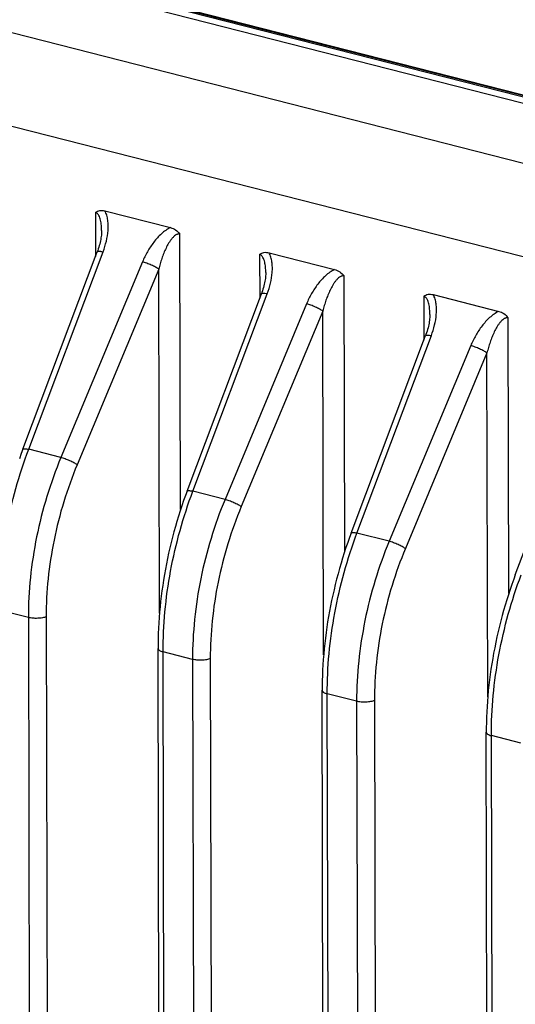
# Model space of a CAD drawing. Header units: millimetres. Extents: x 37 to 570, y 22 to 398.
# Tile 43 of 52: x 421 to 431, y 284 to 303. Entities that reach past the tile are written whole.
import ezdxf

# ---------------------------------------------------------------- set-up
doc = ezdxf.new("R2010")
doc.units = ezdxf.units.MM
doc.header["$LTSCALE"] = 32.67
doc.layers.add('00_COMPONENTS', color=7, linetype='CONTINUOUS')

msp = doc.modelspace()

# ---------------------------------------------------------------- linework, layer by layer
at = {"layer": '00_COMPONENTS', "color": 7}
for p, q in [((446.413, 297.146), (417.995, 304.392)), ((418.053, 304.542), (446.471, 297.297)), ((418.119, 304.514), (446.537, 297.269)), ((418.278, 304.446), (446.696, 297.2)), ((423.007, 298.962), (424.279, 298.637)), ((421.416, 294.341), (422.859, 298.168)), ((426.191, 298.15), (427.463, 297.825)), ((424.6, 293.529), (426.043, 297.356)), ((429.375, 297.338), (430.647, 297.014)), ((427.784, 292.718), (429.227, 296.545)), ((430.968, 291.906), (432.411, 295.733)), ((424.146, 243.165), (424.037, 290.482)), ((427.33, 242.353), (427.221, 289.67)), ((430.514, 241.542), (430.405, 288.858))]:
    msp.add_line(p, q, dxfattribs=at)
at = {"layer": '00_COMPONENTS', "color": 4}
for p, q in [((413.69, 304.331), (450.051, 295.06)), ((413.42, 302.588), (449.781, 293.318)), ((422.824, 298.929), (422.826, 298.08)), ((424.475, 293.172), (424.462, 298.512)), ((421.529, 294.341), (422.972, 298.168)), ((426.008, 298.118), (426.01, 297.268)), ((423.735, 297.973), (422.153, 294.182)), ((424.05, 297.832), (422.468, 294.041)), ((424.065, 291.167), (424.05, 297.832)), ((427.659, 292.361), (427.647, 297.7)), ((424.713, 293.529), (426.156, 297.356)), ((429.192, 297.306), (429.194, 296.457)), ((426.919, 297.161), (425.337, 293.37)), ((427.234, 297.02), (425.652, 293.229)), ((427.249, 290.355), (427.234, 297.02)), ((430.843, 291.549), (430.831, 296.888)), ((427.897, 292.717), (429.34, 296.544)), ((430.104, 296.35), (428.521, 292.558)), ((430.418, 296.209), (428.836, 292.417)), ((430.434, 289.543), (430.418, 296.209)), ((422.153, 294.182), (421.529, 294.341)), ((425.337, 293.37), (424.713, 293.529)), ((428.521, 292.558), (427.897, 292.717)), ((421.522, 291.081), (420.951, 291.226)), ((421.522, 291.081), (421.631, 243.764)), ((421.867, 291.095), (421.976, 243.779)), ((424.244, 243.098), (424.136, 290.415)), ((424.706, 290.269), (424.136, 290.415)), ((424.706, 290.269), (424.815, 242.953)), ((425.051, 290.284), (425.16, 242.967)), ((427.428, 242.286), (427.32, 289.603)), ((427.89, 289.457), (427.32, 289.603)), ((427.89, 289.457), (427.999, 242.141)), ((428.235, 289.472), (428.344, 242.155)), ((430.612, 241.475), (430.504, 288.791)), ((431.075, 288.646), (430.504, 288.791))]:
    msp.add_line(p, q, dxfattribs=at)
at = {"layer": '00_COMPONENTS', "color": 7}
for points in [[(422.943, 298.579), (422.943, 298.565), (422.942, 298.541), (422.94, 298.517), (422.938, 298.491), (422.935, 298.465), (422.931, 298.437), (422.926, 298.409), (422.921, 298.38), (422.914, 298.35), (422.907, 298.319), (422.898, 298.288), (422.889, 298.255), (422.878, 298.223), (422.867, 298.189), (422.859, 298.168)], [(426.127, 297.767), (426.127, 297.753), (426.126, 297.73), (426.124, 297.705), (426.122, 297.68), (426.119, 297.653), (426.115, 297.626), (426.111, 297.597), (426.105, 297.568), (426.098, 297.538), (426.091, 297.507), (426.082, 297.476), (426.073, 297.444), (426.062, 297.411), (426.051, 297.377), (426.043, 297.356)], [(429.311, 296.955), (429.311, 296.941), (429.31, 296.918), (429.309, 296.893), (429.306, 296.868), (429.303, 296.841), (429.299, 296.814), (429.295, 296.786), (429.289, 296.756), (429.282, 296.726), (429.275, 296.696), (429.266, 296.664), (429.257, 296.632), (429.246, 296.599), (429.235, 296.566), (429.227, 296.545)], [(421.416, 294.341), (421.385, 294.257), (421.349, 294.158)], [(424.6, 293.529), (424.569, 293.445), (424.534, 293.346), (424.499, 293.246), (424.466, 293.146), (424.434, 293.046), (424.403, 292.944), (424.374, 292.843), (424.345, 292.74), (424.318, 292.638), (424.292, 292.535), (424.267, 292.432), (424.243, 292.328), (424.221, 292.224), (424.2, 292.12), (424.18, 292.016), (424.161, 291.912), (424.144, 291.807), (424.128, 291.703), (424.113, 291.599), (424.099, 291.494), (424.087, 291.39), (424.076, 291.286), (424.067, 291.183), (424.058, 291.079), (424.052, 290.976), (424.046, 290.873), (424.042, 290.771), (424.039, 290.669), (424.037, 290.567), (424.037, 290.482)], [(427.784, 292.718), (427.753, 292.633), (427.718, 292.534), (427.683, 292.435), (427.65, 292.335), (427.618, 292.234), (427.587, 292.133), (427.558, 292.031), (427.529, 291.929), (427.502, 291.826), (427.476, 291.723), (427.451, 291.62), (427.427, 291.516), (427.405, 291.412), (427.384, 291.308), (427.364, 291.204), (427.345, 291.1), (427.328, 290.996), (427.312, 290.891), (427.297, 290.787), (427.283, 290.683), (427.271, 290.579), (427.26, 290.475), (427.251, 290.371), (427.243, 290.267), (427.236, 290.164), (427.23, 290.062), (427.226, 289.959), (427.223, 289.857), (427.221, 289.756), (427.221, 289.67)], [(430.968, 291.906), (430.937, 291.821), (430.902, 291.722), (430.867, 291.623), (430.834, 291.523), (430.802, 291.422), (430.771, 291.321), (430.742, 291.219), (430.713, 291.117), (430.686, 291.014), (430.66, 290.911), (430.635, 290.808), (430.611, 290.704), (430.589, 290.601), (430.568, 290.496), (430.548, 290.392), (430.529, 290.288), (430.512, 290.184), (430.496, 290.079), (430.481, 289.975), (430.468, 289.871), (430.455, 289.767), (430.444, 289.663), (430.435, 289.559), (430.427, 289.456), (430.42, 289.353), (430.414, 289.25), (430.41, 289.147), (430.407, 289.045), (430.405, 288.944), (430.405, 288.858)]]:
    msp.add_lwpolyline(points, dxfattribs=at)
for points, knots in [([(422.824, 298.929), (422.836, 298.939), (422.863, 298.956), (422.909, 298.969), (422.958, 298.971), (422.99, 298.966), (423.007, 298.962)], [0, 0, 0, 0, 0.244045, 0.488157, 0.738902, 1, 1, 1, 1]), ([(424.279, 298.637), (424.314, 298.628), (424.384, 298.597), (424.439, 298.543), (424.462, 298.512)], [0, 0, 0, 0, 0.476634, 1, 1, 1, 1]), ([(426.008, 298.118), (426.02, 298.128), (426.047, 298.144), (426.093, 298.158), (426.142, 298.159), (426.174, 298.154), (426.191, 298.15)], [0, 0, 0, 0, 0.244043, 0.488156, 0.738902, 1, 1, 1, 1]), ([(427.463, 297.825), (427.498, 297.816), (427.568, 297.785), (427.623, 297.731), (427.647, 297.7)], [0, 0, 0, 0, 0.476634, 1, 1, 1, 1]), ([(429.192, 297.306), (429.204, 297.316), (429.231, 297.333), (429.277, 297.346), (429.326, 297.348), (429.359, 297.342), (429.375, 297.338)], [0, 0, 0, 0, 0.244043, 0.488157, 0.738902, 1, 1, 1, 1]), ([(430.647, 297.014), (430.682, 297.005), (430.752, 296.973), (430.807, 296.919), (430.831, 296.888)], [0, 0, 0, 0, 0.476634, 1, 1, 1, 1])]:
    msp.add_open_spline(points, degree=3, knots=knots, dxfattribs=at)
at = {"layer": '00_COMPONENTS', "color": 4}
for points, knots in [([(422.943, 298.579), (422.943, 298.613), (422.941, 298.664), (422.933, 298.731), (422.924, 298.781), (422.91, 298.828), (422.894, 298.865), (422.877, 298.892), (422.862, 298.909), (422.844, 298.922), (422.831, 298.928), (422.824, 298.929)], [0, 0, 0, 0, 0.262368, 0.392397, 0.521117, 0.647783, 0.771034, 0.830809, 0.888888, 0.94514, 1, 1, 1, 1]), ([(422.972, 298.168), (422.997, 298.235), (423.039, 298.37), (423.068, 298.544), (423.073, 298.681), (423.066, 298.781), (423.046, 298.876), (423.022, 298.935), (423.007, 298.962)], [0, 0, 0, 0, 0.263519, 0.520361, 0.645448, 0.767533, 0.885929, 1, 1, 1, 1]), ([(424.279, 298.637), (424.247, 298.622), (424.185, 298.586), (424.072, 298.495), (423.949, 298.357), (423.828, 298.173), (423.764, 298.041), (423.735, 297.973)], [0, 0, 0, 0, 0.120895, 0.244853, 0.496496, 0.749152, 1, 1, 1, 1]), ([(424.462, 298.512), (424.455, 298.513), (424.44, 298.515), (424.417, 298.511), (424.395, 298.502), (424.368, 298.486), (424.336, 298.458), (424.302, 298.42), (424.271, 298.378), (424.233, 298.319), (424.191, 298.24), (424.148, 298.142), (424.11, 298.041), (424.078, 297.937), (424.059, 297.867), (424.05, 297.832)], [0, 0, 0, 0, 0.026672, 0.053844, 0.081827, 0.110611, 0.16999, 0.231098, 0.293292, 0.356207, 0.483388, 0.611729, 0.740769, 0.870249, 1, 1, 1, 1]), ([(422.859, 298.168), (422.86, 298.172), (422.869, 298.177), (422.881, 298.179), (422.894, 298.179), (422.91, 298.179), (422.936, 298.175), (422.957, 298.171), (422.972, 298.168)], [0, 0, 0, 0, 0.115242, 0.204023, 0.317178, 0.454742, 0.615642, 1, 1, 1, 1]), ([(426.127, 297.767), (426.127, 297.801), (426.125, 297.852), (426.117, 297.92), (426.108, 297.969), (426.094, 298.016), (426.078, 298.054), (426.061, 298.08), (426.046, 298.097), (426.028, 298.11), (426.015, 298.116), (426.008, 298.118)], [0, 0, 0, 0, 0.262368, 0.392397, 0.521117, 0.647783, 0.771034, 0.830809, 0.888888, 0.94514, 1, 1, 1, 1]), ([(426.156, 297.356), (426.181, 297.423), (426.223, 297.559), (426.252, 297.733), (426.257, 297.87), (426.25, 297.969), (426.23, 298.064), (426.206, 298.123), (426.191, 298.15)], [0, 0, 0, 0, 0.263519, 0.520361, 0.645448, 0.767533, 0.885929, 1, 1, 1, 1]), ([(424.05, 297.832), (424.03, 297.846), (423.983, 297.874), (423.906, 297.911), (423.821, 297.946), (423.763, 297.965), (423.735, 297.973)], [0, 0, 0, 0, 0.209069, 0.470476, 0.747274, 1, 1, 1, 1]), ([(427.463, 297.825), (427.431, 297.811), (427.369, 297.774), (427.256, 297.683), (427.133, 297.546), (427.012, 297.361), (426.948, 297.229), (426.919, 297.161)], [0, 0, 0, 0, 0.120895, 0.244853, 0.496496, 0.749152, 1, 1, 1, 1]), ([(427.647, 297.7), (427.639, 297.702), (427.624, 297.703), (427.601, 297.699), (427.58, 297.691), (427.552, 297.674), (427.52, 297.647), (427.486, 297.609), (427.455, 297.567), (427.417, 297.507), (427.376, 297.428), (427.332, 297.33), (427.295, 297.229), (427.262, 297.126), (427.243, 297.056), (427.234, 297.02)], [0, 0, 0, 0, 0.026672, 0.053844, 0.081827, 0.110611, 0.16999, 0.231098, 0.293292, 0.356207, 0.483388, 0.611729, 0.740769, 0.870249, 1, 1, 1, 1]), ([(426.043, 297.356), (426.044, 297.361), (426.053, 297.365), (426.065, 297.367), (426.078, 297.368), (426.094, 297.367), (426.12, 297.364), (426.141, 297.359), (426.156, 297.356)], [0, 0, 0, 0, 0.115242, 0.204023, 0.317178, 0.454742, 0.615642, 1, 1, 1, 1]), ([(429.311, 296.955), (429.311, 296.989), (429.309, 297.04), (429.301, 297.108), (429.292, 297.157), (429.278, 297.205), (429.262, 297.242), (429.245, 297.268), (429.23, 297.285), (429.212, 297.298), (429.199, 297.304), (429.192, 297.306)], [0, 0, 0, 0, 0.262368, 0.392397, 0.521117, 0.647783, 0.771034, 0.830809, 0.888888, 0.94514, 1, 1, 1, 1]), ([(429.34, 296.544), (429.365, 296.611), (429.407, 296.747), (429.436, 296.921), (429.441, 297.058), (429.434, 297.157), (429.415, 297.252), (429.39, 297.311), (429.375, 297.338)], [0, 0, 0, 0, 0.263519, 0.520361, 0.645448, 0.767533, 0.885929, 1, 1, 1, 1]), ([(427.234, 297.02), (427.214, 297.034), (427.167, 297.062), (427.09, 297.099), (427.005, 297.134), (426.948, 297.153), (426.919, 297.161)], [0, 0, 0, 0, 0.209069, 0.470476, 0.747274, 1, 1, 1, 1]), ([(430.647, 297.014), (430.615, 296.999), (430.553, 296.962), (430.44, 296.871), (430.318, 296.734), (430.196, 296.549), (430.132, 296.417), (430.104, 296.35)], [0, 0, 0, 0, 0.120895, 0.244853, 0.496496, 0.749152, 1, 1, 1, 1]), ([(430.831, 296.888), (430.823, 296.89), (430.808, 296.891), (430.785, 296.888), (430.764, 296.879), (430.736, 296.862), (430.704, 296.835), (430.67, 296.797), (430.639, 296.755), (430.601, 296.695), (430.56, 296.617), (430.516, 296.518), (430.479, 296.417), (430.446, 296.314), (430.427, 296.244), (430.418, 296.209)], [0, 0, 0, 0, 0.026672, 0.053844, 0.081827, 0.110611, 0.16999, 0.231098, 0.293292, 0.356207, 0.483388, 0.611729, 0.740769, 0.870249, 1, 1, 1, 1]), ([(429.227, 296.545), (429.229, 296.549), (429.237, 296.553), (429.249, 296.555), (429.262, 296.556), (429.278, 296.555), (429.304, 296.552), (429.325, 296.548), (429.34, 296.544)], [0, 0, 0, 0, 0.115242, 0.204023, 0.317178, 0.454742, 0.615642, 1, 1, 1, 1]), ([(430.418, 296.209), (430.399, 296.223), (430.352, 296.25), (430.274, 296.288), (430.19, 296.322), (430.132, 296.342), (430.104, 296.35)], [0, 0, 0, 0, 0.209069, 0.470476, 0.747274, 1, 1, 1, 1]), ([(420.951, 291.226), (420.951, 291.485), (420.976, 292.011), (421.087, 292.798), (421.268, 293.581), (421.435, 294.091), (421.529, 294.341)], [0, 0, 0, 0, 0.243838, 0.494812, 0.748412, 1, 1, 1, 1]), ([(421.416, 294.341), (421.418, 294.345), (421.426, 294.35), (421.438, 294.352), (421.451, 294.352), (421.467, 294.351), (421.494, 294.348), (421.514, 294.344), (421.529, 294.341)], [0, 0, 0, 0, 0.115238, 0.204017, 0.31717, 0.454734, 0.615636, 1, 1, 1, 1]), ([(422.153, 294.182), (422.05, 293.935), (421.869, 293.429), (421.67, 292.65), (421.549, 291.864), (421.522, 291.339), (421.522, 291.081)], [0, 0, 0, 0, 0.252193, 0.505738, 0.756374, 1, 1, 1, 1]), ([(422.468, 294.041), (422.448, 294.055), (422.401, 294.082), (422.324, 294.12), (422.239, 294.154), (422.181, 294.174), (422.153, 294.182)], [0, 0, 0, 0, 0.209069, 0.470476, 0.747274, 1, 1, 1, 1]), ([(422.468, 294.041), (422.37, 293.806), (422.197, 293.326), (422.008, 292.586), (421.893, 291.84), (421.867, 291.341), (421.867, 291.095)], [0, 0, 0, 0, 0.252208, 0.505751, 0.756379, 1, 1, 1, 1]), ([(424.136, 290.415), (424.135, 290.673), (424.16, 291.199), (424.271, 291.986), (424.452, 292.769), (424.619, 293.279), (424.713, 293.529)], [0, 0, 0, 0, 0.243838, 0.494812, 0.748412, 1, 1, 1, 1]), ([(424.6, 293.529), (424.602, 293.534), (424.61, 293.538), (424.622, 293.54), (424.635, 293.54), (424.651, 293.54), (424.678, 293.536), (424.699, 293.532), (424.713, 293.529)], [0, 0, 0, 0, 0.115238, 0.204017, 0.31717, 0.454734, 0.615636, 1, 1, 1, 1]), ([(425.337, 293.37), (425.234, 293.123), (425.053, 292.617), (424.855, 291.838), (424.734, 291.052), (424.706, 290.528), (424.706, 290.269)], [0, 0, 0, 0, 0.252193, 0.505738, 0.756374, 1, 1, 1, 1]), ([(425.652, 293.229), (425.632, 293.243), (425.585, 293.27), (425.508, 293.308), (425.423, 293.342), (425.365, 293.362), (425.337, 293.37)], [0, 0, 0, 0, 0.209069, 0.470476, 0.747274, 1, 1, 1, 1]), ([(425.652, 293.229), (425.554, 292.994), (425.381, 292.514), (425.192, 291.774), (425.077, 291.028), (425.051, 290.529), (425.051, 290.284)], [0, 0, 0, 0, 0.252208, 0.505751, 0.756379, 1, 1, 1, 1]), ([(427.784, 292.718), (427.786, 292.722), (427.794, 292.726), (427.806, 292.728), (427.819, 292.729), (427.835, 292.728), (427.862, 292.725), (427.883, 292.72), (427.897, 292.717)], [0, 0, 0, 0, 0.115238, 0.204017, 0.31717, 0.454734, 0.615636, 1, 1, 1, 1]), ([(427.32, 289.603), (427.319, 289.862), (427.344, 290.387), (427.455, 291.174), (427.636, 291.957), (427.803, 292.467), (427.897, 292.717)], [0, 0, 0, 0, 0.243838, 0.494812, 0.748412, 1, 1, 1, 1]), ([(428.521, 292.558), (428.419, 292.311), (428.237, 291.805), (428.039, 291.026), (427.918, 290.241), (427.89, 289.716), (427.89, 289.457)], [0, 0, 0, 0, 0.252193, 0.505738, 0.756374, 1, 1, 1, 1]), ([(428.836, 292.417), (428.816, 292.431), (428.769, 292.458), (428.692, 292.496), (428.607, 292.531), (428.549, 292.55), (428.521, 292.558)], [0, 0, 0, 0, 0.209069, 0.470476, 0.747274, 1, 1, 1, 1]), ([(428.836, 292.417), (428.738, 292.183), (428.565, 291.702), (428.376, 290.962), (428.261, 290.216), (428.235, 289.717), (428.235, 289.472)], [0, 0, 0, 0, 0.252208, 0.505751, 0.756379, 1, 1, 1, 1]), ([(430.504, 288.791), (430.503, 289.05), (430.528, 289.575), (430.639, 290.363), (430.82, 291.145), (430.987, 291.656), (431.081, 291.905)], [0, 0, 0, 0, 0.243838, 0.494812, 0.748412, 1, 1, 1, 1]), ([(421.867, 291.095), (421.856, 291.091), (421.832, 291.083), (421.777, 291.07), (421.702, 291.063), (421.611, 291.065), (421.55, 291.074), (421.522, 291.081)], [0, 0, 0, 0, 0.102016, 0.218322, 0.479776, 0.751971, 1, 1, 1, 1]), ([(424.037, 290.482), (424.037, 290.478), (424.038, 290.471), (424.043, 290.462), (424.052, 290.452), (424.068, 290.44), (424.096, 290.426), (424.121, 290.418), (424.136, 290.415)], [0, 0, 0, 0, 0.078048, 0.163465, 0.261658, 0.375698, 0.654931, 1, 1, 1, 1]), ([(425.051, 290.284), (425.04, 290.279), (425.016, 290.271), (424.962, 290.259), (424.886, 290.251), (424.795, 290.253), (424.734, 290.262), (424.706, 290.269)], [0, 0, 0, 0, 0.102016, 0.218322, 0.479776, 0.751971, 1, 1, 1, 1]), ([(427.221, 289.67), (427.221, 289.667), (427.222, 289.66), (427.227, 289.65), (427.236, 289.641), (427.252, 289.628), (427.28, 289.614), (427.306, 289.606), (427.32, 289.603)], [0, 0, 0, 0, 0.078048, 0.163465, 0.261658, 0.375698, 0.654931, 1, 1, 1, 1]), ([(428.235, 289.472), (428.224, 289.467), (428.2, 289.459), (428.146, 289.447), (428.07, 289.439), (427.979, 289.441), (427.918, 289.45), (427.89, 289.457)], [0, 0, 0, 0, 0.102016, 0.218322, 0.479776, 0.751971, 1, 1, 1, 1]), ([(430.405, 288.858), (430.405, 288.855), (430.406, 288.848), (430.412, 288.838), (430.42, 288.829), (430.436, 288.816), (430.465, 288.802), (430.49, 288.795), (430.504, 288.791)], [0, 0, 0, 0, 0.078048, 0.163465, 0.261658, 0.375698, 0.654931, 1, 1, 1, 1])]:
    msp.add_open_spline(points, degree=3, knots=knots, dxfattribs=at)

doc.saveas('drawing.dxf')
